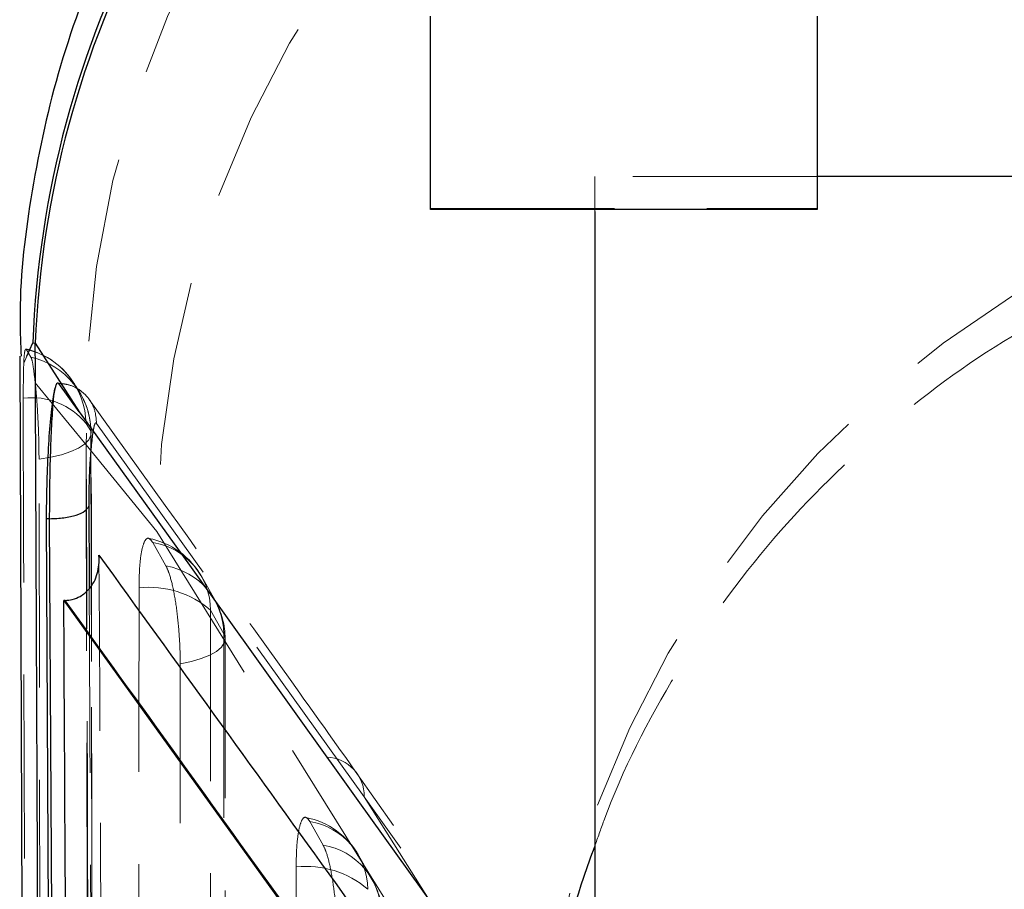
# Model space of a CAD drawing. Header units: millimetres. Extents: x 32 to 376, y 21 to 272.
# Tile 20 of 29: x 331 to 338, y 232 to 238. Entities that reach past the tile are written whole.
import ezdxf

# ---------------------------------------------------------------- set-up
doc = ezdxf.new("R2010")
doc.units = ezdxf.units.MM
doc.linetypes.add('HIDDEN', pattern=[1.905, 1.27, -0.635])

msp = doc.modelspace()

# ---------------------------------------------------------------- linework, layer by layer
at = {"color": 7, "linetype": 'Continuous', "lineweight": 25}
for p, q in [((333.765, 236.7473), (333.765, 238.08)), ((336.4317, 238.08), (336.4317, 236.7473)), ((337.8983, 236.9752), (336.4317, 236.9752)), ((336.4317, 236.7473), (333.765, 236.7473)), ((334.8983, 236.733), (334.8983, 230.6252)), ((331.0245, 235.8284), (331.0412, 235.8248)), ((331.0412, 235.8248), (331.3442, 235.3532)), ((330.9352, 235.7371), (330.978, 221.928)), ((331.3442, 235.3532), (331.2038, 235.5488)), ((331.1171, 234.6145), (331.1758, 222.9533)), ((331.14, 234.6145), (331.1171, 234.6145)), ((331.2002, 222.9533), (331.14, 234.6145)), ((331.2461, 234.0517), (331.2376, 234.0516)), ((331.2376, 234.0516), (334.3305, 229.7525))]:
    msp.add_line(p, q, dxfattribs=at)
at = {"color": 7, "linetype": 'HIDDEN', "lineweight": 18}
for p, q in [((334.8983, 236.9752), (334.8983, 236.733)), ((336.4317, 236.9752), (334.8983, 236.9752)), ((333.765, 236.7552), (336.4317, 236.7552)), ((331.0108, 235.729), (330.978, 235.7841)), ((330.9615, 235.6871), (330.9837, 235.737)), ((331.3929, 235.1248), (331.0404, 235.5534)), ((331.3907, 235.2725), (331.4242, 235.2213)), ((333.3085, 232.6979), (331.4628, 235.2728)), ((331.8788, 234.5262), (331.3929, 235.1248)), ((334.4888, 230.3187), (331.8788, 234.5262)), ((331.942, 234.2892), (331.8507, 234.4514)), ((332.2493, 233.9839), (332.3406, 233.8217)), ((334.611, 230.9447), (333.2571, 232.8582)), ((334.6647, 230.7896), (333.3085, 232.6979)), ((333.7555, 231.9862), (333.3085, 232.6979)), ((333.0254, 232.3647), (332.9341, 232.5269))]:
    msp.add_line(p, q, dxfattribs=at)
at = {"color": 8, "linetype": 'Continuous', "lineweight": 25}
msp.add_line((330.9837, 235.737), (331.0245, 235.8284), dxfattribs=at)
at = {"color": 7, "linetype": 'HIDDEN', "lineweight": 18, "flags": 128}
for points in [[(330.9582, 235.4462), (330.9605, 234.4393), (330.97, 230.384), (330.9896, 222.4489)], [(331.4182, 222.2742), (331.416, 223.2881), (331.4071, 227.3438), (331.3907, 235.2725)], [(331.4242, 235.2213), (331.424, 235.1903), (331.4095, 235.1596), (331.381, 235.1303), (331.3392, 235.1029), (331.2854, 235.0782), (331.2208, 235.0569), (331.1474, 235.0396), (331.0669, 235.0267)], [(331.4242, 235.2213), (331.4259, 234.2073), (331.4331, 230.1516), (331.4479, 222.2138)], [(331.0861, 222.0202), (331.0845, 223.0183), (331.0783, 227.0737), (331.0669, 235.0267)], [(332.2803, 234.0523), (332.2163, 234.1658), (332.1889, 234.2145)], [(331.7561, 234.1385), (331.756, 233.1248), (331.7557, 229.0698), (331.7552, 221.5304)], [(332.2484, 221.3758), (332.2485, 222.3896), (332.2488, 226.4446), (332.2493, 233.9839)], [(332.3406, 233.8217), (332.3498, 233.7907), (332.3443, 233.7595), (332.3245, 233.7292), (332.2908, 233.7003), (332.2441, 233.6738), (332.1857, 233.6503), (332.1171, 233.6305), (332.0402, 233.6149)], [(332.3406, 233.8217), (332.3406, 232.8079), (332.3403, 228.7529), (332.3398, 221.2921)], [(332.3491, 221.2571), (332.3496, 230.0278), (332.3499, 233.7867)], [(332.0395, 221.0854), (332.0396, 222.0991), (332.0398, 226.1541), (332.0402, 233.6149)], [(333.3637, 232.1277), (333.2998, 232.2413), (333.2724, 232.29)], [(332.8396, 232.214), (332.8396, 231.2002), (332.8396, 227.1452), (332.8395, 220.5374)]]:
    msp.add_lwpolyline(points, dxfattribs=at)
at = {"color": 7, "linetype": 'Continuous', "lineweight": 25, "flags": 128}
for points in [[(331.3442, 235.3532), (331.4178, 235.2505), (332.1148, 234.2782), (333.0515, 232.9704)], [(333.0515, 232.9704), (333.0917, 232.9144), (333.2659, 232.6709), (333.9625, 231.6966), (334.4185, 231.0579)]]:
    msp.add_lwpolyline(points, dxfattribs=at)
at = {"color": 8, "linetype": 'Continuous', "lineweight": 25, "flags": 128}
msp.add_lwpolyline([(331.4096, 234.7023), (331.4121, 234.1953), (331.4125, 234.1329)], dxfattribs=at)
at = {"color": 7, "linetype": 'HIDDEN', "lineweight": 18}
for centre, radius, start, end in [((338.299, 235.3478), 6.9097, 102.18222, 181.84932), ((338.8506, 234.4376), 6.9724, 102.38847, 179.27139), ((341.4603, 230.2315), 6.972, 102.38512, 179.28336), ((330.8504, 235.2598), 0.5413, 31.28858, 76.53809), ((330.8556, 235.263), 0.5352, 1.01849, 76.77848), ((330.8925, 235.2105), 0.5318, 1.15717, 77.15001), ((331.1988, 235.2871), 0.2618, 38.11134, 90.35533), ((330.8846, 235.2053), 0.5413, 0.09636, 32.71275), ((331.0172, 234.9677), 0.4821, 39.22439, 97.03185), ((331.7172, 233.9489), 0.5413, 29.37965, 78.76137), ((331.7722, 233.9808), 0.4771, 0.36876, 80.53265), ((331.8635, 233.8186), 0.4771, 0.36946, 80.53153), ((331.8251, 233.4946), 0.6476, 49.07513, 96.11508), ((331.8085, 233.7867), 0.5413, 359.99657, 29.37947), ((333.0421, 232.7042), 0.2664, 358.65931, 87.96672), ((332.8007, 232.0244), 0.5413, 29.37692, 78.76468), ((332.8556, 232.0563), 0.4771, 0.37325, 80.5355), ((332.947, 231.8941), 0.4771, 0.37379, 80.53566), ((332.9086, 231.5702), 0.6475, 49.07541, 96.11956), ((332.892, 231.8622), 0.5413, 0.0008, 29.37661)]:
    msp.add_arc(centre, radius, start, end, dxfattribs=at)
at = {"color": 8, "linetype": 'Continuous', "lineweight": 25}
for centre, radius, start, end in [((337.799, 235.5825), 6.779, 126.16515, 177.92121), ((337.8225, 235.5577), 6.7866, 126.42113, 177.74435)]:
    msp.add_arc(centre, radius, start, end, dxfattribs=at)
at = {"color": 7, "linetype": 'Continuous', "lineweight": 25}
for points, knots in [([(333.9249, 241.4096), (333.7153, 241.2643), (333.2163, 240.9182), (332.5546, 240.2386), (331.9531, 239.4262), (331.5004, 238.5711), (331.1821, 237.7014), (330.9988, 236.8371), (330.924, 236.1797), (330.9401, 235.8176), (330.9438, 235.7352)], [0, 0, 0, 0, 0.114202, 0.271957, 0.422488, 0.566459, 0.704427, 0.836581, 0.962824, 1, 1, 1, 1]), ([(331.0995, 222.249), (331.0878, 224.872), (331.0675, 229.3966), (331.049, 233.9226), (331.0412, 235.8248)], [0, 0, 0, 0, 0.579719, 1, 1, 1, 1]), ([(331.1761, 235.5119), (331.1723, 235.495), (331.1616, 235.4473), (331.145, 235.3133), (331.1293, 235.1079), (331.1192, 234.8737), (331.1167, 234.7061), (331.117, 234.6238), (331.1171, 234.6147)], [0, 0, 0, 0, 0.118141, 0.332701, 0.546983, 0.760672, 0.97371, 1, 1, 1, 1]), ([(331.14, 234.615), (331.1402, 234.6909), (331.1406, 234.8429), (331.1466, 235.0801), (331.1557, 235.2891), (331.1661, 235.437), (331.1732, 235.4903), (331.1761, 235.5119)], [0, 0, 0, 0, 0.2132173, 0.4270643, 0.6401488, 0.8536978, 1, 1, 1, 1]), ([(331.2038, 235.5488), (331.1969, 235.551), (331.1878, 235.5538), (331.1783, 235.5199), (331.1761, 235.5119)], [0, 0, 0, 0, 0.765714, 1, 1, 1, 1]), ([(331.14, 234.6152), (331.1735, 234.6166), (331.2404, 234.6194), (331.3265, 234.6392), (331.39, 234.6675), (331.4031, 234.6905), (331.4096, 234.702)], [0, 0, 0, 0, 0.249997, 0.499999, 0.75, 1, 1, 1, 1]), ([(331.2461, 234.0517), (331.2633, 234.0532), (331.3023, 234.0566), (331.3621, 234.0829), (331.4297, 234.1413), (331.4762, 234.2383), (331.4835, 234.3196), (331.4801, 234.3621), (331.48, 234.363)], [0, 0, 0, 0, 0.084473, 0.191493, 0.36072, 0.667056, 0.993491, 1, 1, 1, 1]), ([(331.2957, 223.8668), (331.2951, 223.9604), (331.2906, 224.7299), (331.2706, 228.1248), (331.2522, 231.4261), (331.2376, 234.0516)], [0, 0, 0, 0, 0.027574, 0.226655, 1, 1, 1, 1]), ([(334.3326, 229.7525), (333.8207, 230.4689), (332.7957, 231.9033), (331.763, 233.3356), (331.2462, 234.0516), (331.2461, 234.0517)], [0, 0, 0, 0, 0.499409, 0.999939, 1, 1, 1, 1])]:
    msp.add_open_spline(points, degree=3, knots=knots, dxfattribs=at)
at = {"color": 7, "linetype": 'HIDDEN', "lineweight": 18}
for points, knots in [([(334.8983, 232.3557), (334.9188, 232.4147), (335.0626, 232.8292), (335.438, 233.5648), (336.0987, 234.4885), (336.907, 235.2788), (338.0653, 236.125), (339.0745, 236.4686), (339.725, 236.69)], [0, 0, 0, 0, 0.028465, 0.199767, 0.371056, 0.536015, 0.70096, 1, 1, 1, 1]), ([(330.9757, 235.7814), (330.9735, 235.7813), (330.9682, 235.7809), (330.9636, 235.7344), (330.9618, 235.6942), (330.9615, 235.6871)], [0, 0, 0, 0, 0.360373, 0.88763, 1, 1, 1, 1]), ([(331.0404, 235.5534), (331.0358, 235.5938), (331.0266, 235.6744), (331.0167, 235.7178), (331.0116, 235.7274), (331.0108, 235.729)], [0, 0, 0, 0, 0.45726, 0.914437, 1, 1, 1, 1]), ([(330.9615, 235.6871), (330.9605, 235.6573), (330.9584, 235.5912), (330.9583, 235.4976), (330.9582, 235.4462)], [0, 0, 0, 0, 0.450478, 1, 1, 1, 1]), ([(331.0669, 235.0267), (331.0663, 235.0807), (331.0651, 235.192), (331.0564, 235.3675), (331.0472, 235.4873), (331.0415, 235.543), (331.0404, 235.5534)], [0, 0, 0, 0, 0.297639, 0.612615, 0.927295, 1, 1, 1, 1]), ([(331.2038, 235.5488), (331.2303, 235.5457), (331.2868, 235.5391), (331.3643, 235.4958), (331.4184, 235.4361), (331.4565, 235.3607), (331.4604, 235.3068), (331.4628, 235.2728)], [0, 0, 0, 0, 0.188955, 0.402806, 0.618037, 0.759139, 1, 1, 1, 1]), ([(331.3415, 235.4959), (331.333, 235.5091), (331.3208, 235.528), (331.3168, 235.535), (331.3156, 235.537)], [0, 0, 0, 0, 0.700551, 1, 1, 1, 1]), ([(333.2589, 232.8587), (333.1089, 233.0692), (332.4959, 233.9298), (331.8781, 234.7885), (331.4115, 235.4372)], [0, 0, 0, 0, 0.244659, 1, 1, 1, 1]), ([(331.4628, 235.2728), (331.4626, 235.2732), (331.4584, 235.2788), (331.4506, 235.2754), (331.4432, 235.2365), (331.44, 235.2196)], [0, 0, 0, 0, 0.037581, 0.580331, 1, 1, 1, 1]), ([(331.4494, 222.2003), (331.4465, 223.7056), (331.438, 228.0409), (331.4313, 232.3762), (331.4268, 235.2062)], [0, 0, 0, 0, 0.347219, 1, 1, 1, 1]), ([(331.3929, 235.1248), (331.4004, 232.6218), (331.4145, 227.9467), (331.4293, 223.2703), (331.4362, 221.0975)], [0, 0, 0, 0, 0.535379, 1, 1, 1, 1]), ([(331.8507, 234.4514), (331.8417, 234.4636), (331.822, 234.4904), (331.7941, 234.4686), (331.7714, 234.3911), (331.7582, 234.2745), (331.7567, 234.1798), (331.7561, 234.1385)], [0, 0, 0, 0, 0.180183, 0.397493, 0.614813, 0.832133, 1, 1, 1, 1]), ([(331.5395, 223.6284), (331.5385, 223.789), (331.5337, 224.6254), (331.5133, 228.2036), (331.4948, 231.6212), (331.48, 234.363)], [0, 0, 0, 0, 0.044865, 0.233758, 1, 1, 1, 1]), ([(332.0402, 233.6149), (332.0402, 233.6157), (332.0402, 233.6714), (332.0364, 233.7899), (332.0203, 233.9665), (331.9955, 234.1231), (331.968, 234.2338), (331.9496, 234.273), (331.942, 234.2892)], [0, 0, 0, 0, 0.003083, 0.21517, 0.427265, 0.639353, 0.851437, 1, 1, 1, 1]), ([(331.4125, 234.1329), (331.4157, 233.4778), (331.4324, 230.1191), (331.4504, 226.6463), (331.4655, 223.8285), (331.4661, 223.7144)], [0, 0, 0, 0, 0.188628, 0.967123, 1, 1, 1, 1]), ([(332.9341, 232.5269), (332.9251, 232.5391), (332.9054, 232.5659), (332.8776, 232.544), (332.8549, 232.4666), (332.8417, 232.3499), (332.8402, 232.2552), (332.8396, 232.214)], [0, 0, 0, 0, 0.180192, 0.397512, 0.614828, 0.832141, 1, 1, 1, 1]), ([(333.1237, 231.6904), (333.1226, 231.7475), (333.1205, 231.8617), (333.1039, 232.0398), (333.0794, 232.1965), (333.0517, 232.3085), (333.0332, 232.3481), (333.0254, 232.3647)], [0, 0, 0, 0, 0.212094, 0.424185, 0.636283, 0.84838, 1, 1, 1, 1])]:
    msp.add_open_spline(points, degree=3, knots=knots, dxfattribs=at)
at = {"color": 8, "linetype": 'Continuous', "lineweight": 25}
for points, knots in [([(331.44, 235.2196), (331.439, 235.2155), (331.4339, 235.1937), (331.4253, 235.1125), (331.4162, 234.9871), (331.4103, 234.8415), (331.4098, 234.7486), (331.4096, 234.7023)], [0, 0, 0, 0, 0.053615, 0.290524, 0.526829, 0.7639, 1, 1, 1, 1]), ([(331.48, 234.363), (332.0089, 233.6308), (333.0014, 232.2568), (333.9865, 230.8808), (334.4467, 230.238)], [0, 0, 0, 0, 0.5329011, 1, 1, 1, 1]), ([(334.5176, 230.3403), (334.5178, 230.3465), (334.5338, 230.9534), (334.6401, 231.643), (334.8728, 232.2852), (334.8983, 232.3557)], [0, 0, 0, 0, 0.00915, 0.8913073, 1, 1, 1, 1])]:
    msp.add_open_spline(points, degree=3, knots=knots, dxfattribs=at)

doc.saveas('drawing.dxf')
